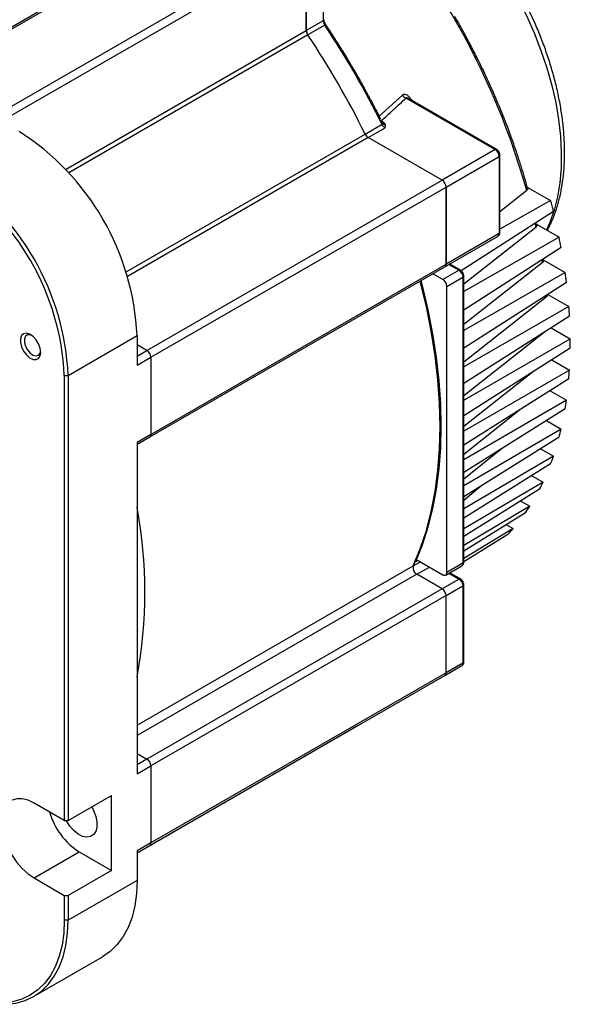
# Model space of a CAD drawing. Header units: millimetres. Extents: x 31236 to 33897, y 9912 to 10933.
# Tile 41 of 47: x 33379 to 33478, y 10665 to 10842. Entities that reach past the tile are written whole.
import ezdxf

# ---------------------------------------------------------------- set-up
doc = ezdxf.new("R2010")
doc.units = ezdxf.units.MM

msp = doc.modelspace()

# ---------------------------------------------------------------- linework, layer by layer
at = {"color": 7, "linetype": 'Continuous', "lineweight": 25}
for p, q in [((33417.25, 10863.23), (33364.22, 10832.62)), ((33364.72, 10832.57), (33417.75, 10863.18)), ((33376.74, 10825.63), (33429.77, 10856.25)), ((33433.52, 10856.78), (33433.52, 10841.44)), ((33377.45, 10824.41), (33430.48, 10855.02)), ((33430.48, 10839.68), (33430.48, 10855.02)), ((33430.48, 10855.02), (33430.48, 10839.68)), ((33433.52, 10841.44), (33430.48, 10839.68)), ((33433.79, 10840.64), (33430.75, 10838.89)), ((33433.99, 10840.73), (33433.91, 10840.85)), ((33433.98, 10840.72), (33433.98, 10840.73)), ((33387.24, 10814.72), (33430.48, 10839.68)), ((33430.75, 10838.89), (33387.81, 10814.1)), ((33443.58, 10824.28), (33447.73, 10828.07)), ((33448.39, 10827.53), (33464.42, 10818.28)), ((33464.67, 10818.3), (33448.72, 10827.51)), ((33441.04, 10821.07), (33444.08, 10822.82)), ((33441.59, 10820.44), (33444.63, 10822.19)), ((33444.26, 10823.22), (33443.91, 10823.42)), ((33398.1, 10796.28), (33441.04, 10821.07)), ((33441.59, 10820.44), (33398.35, 10795.47)), ((33454.87, 10812.77), (33441.59, 10820.44)), ((33454.87, 10812.77), (33441.59, 10820.44)), ((33464.42, 10818.28), (33454.87, 10812.77)), ((33455.58, 10811.54), (33465.13, 10817.05)), ((33464.68, 10818.29), (33464.67, 10818.3)), ((33465.1, 10817.86), (33465.02, 10817.96)), ((33465.13, 10817.05), (33465.13, 10803.17)), ((33465.27, 10817.27), (33465.27, 10817.26)), ((33465.27, 10803.38), (33465.27, 10817.26)), ((33401.84, 10782.15), (33454.87, 10812.77)), ((33402.55, 10780.93), (33455.58, 10811.54)), ((33455.58, 10797.66), (33455.58, 10811.54)), ((33455.58, 10811.54), (33455.58, 10797.66)), ((33470.16, 10811.54), (33474.37, 10809.12)), ((33470.08, 10810.93), (33465.27, 10807.11)), ((33474.37, 10809.12), (33465.27, 10803.94)), ((33474.86, 10807.17), (33458.31, 10796.47)), ((33471.86, 10804.67), (33471.76, 10805.17)), ((33471.82, 10804.87), (33475.89, 10802.52)), ((33455.37, 10797.2), (33464.92, 10802.71)), ((33465.13, 10803.17), (33455.58, 10797.66)), ((33471.71, 10804.28), (33458.77, 10794.06)), ((33475.89, 10802.52), (33458.77, 10792.75)), ((33476.25, 10800.65), (33458.77, 10789.41)), ((33402.55, 10767.05), (33455.58, 10797.66)), ((33456.09, 10797.61), (33457.91, 10796.56)), ((33458.16, 10796.58), (33456.23, 10797.7)), ((33472.86, 10797.9), (33458.77, 10786.8)), ((33472.78, 10798.41), (33472.86, 10797.9)), ((33473, 10798.47), (33476.98, 10796.18)), ((33402.34, 10766.59), (33455.37, 10797.2)), ((33455.02, 10794.88), (33453.19, 10795.94)), ((33457.91, 10796.56), (33455.02, 10794.88)), ((33458.18, 10796.58), (33458.17, 10796.58)), ((33458.6, 10796.14), (33458.52, 10796.24)), ((33476.98, 10796.18), (33458.77, 10785.75)), ((33458.77, 10795.55), (33458.77, 10795.54)), ((33458.77, 10744.1), (33458.77, 10795.54)), ((33455.72, 10793.66), (33458.62, 10795.33)), ((33458.62, 10795.33), (33458.62, 10743.89)), ((33477.21, 10794.38), (33458.77, 10782.58)), ((33455.72, 10742.22), (33455.72, 10793.66)), ((33473.54, 10792.03), (33473.57, 10791.73)), ((33473.85, 10792.23), (33477.64, 10790.04)), ((33473.57, 10791.73), (33458.77, 10780.07)), ((33477.64, 10790.04), (33458.77, 10779.19)), ((33477.76, 10788.31), (33458.77, 10776.21)), ((33473.28, 10785.46), (33458.77, 10774)), ((33474.45, 10786.2), (33477.9, 10784.22)), ((33387.7, 10777.66), (33400.07, 10784.81)), ((33400.07, 10784.81), (33400.07, 10779.5)), ((33401.84, 10782.15), (33400.07, 10783.17)), ((33458.77, 10773.18), (33477.9, 10784.22)), ((33400.07, 10781.13), (33401.84, 10782.15)), ((33477.9, 10782.55), (33458.77, 10770.41)), ((33400.07, 10779.5), (33402.55, 10780.93)), ((33402.55, 10780.93), (33402.55, 10767.05)), ((33474.59, 10780.45), (33477.76, 10778.62)), ((33477.76, 10778.62), (33458.77, 10767.62)), ((33471.04, 10778.2), (33458.77, 10768.46)), ((33386.99, 10777.66), (33387.7, 10777.66)), ((33386.99, 10777.66), (33386.99, 10697.61)), ((33387.7, 10777.66), (33387.7, 10697.61)), ((33477.64, 10777.03), (33458.77, 10765.09)), ((33474.26, 10774.89), (33477.21, 10773.18)), ((33477.21, 10773.18), (33458.77, 10762.45)), ((33476.98, 10771.66), (33458.77, 10760.18)), ((33468.79, 10771.43), (33458.77, 10763.41)), ((33473.62, 10769.54), (33476.25, 10768.02)), ((33476.25, 10768.02), (33458.77, 10757.79)), ((33402.55, 10767.05), (33400.07, 10765.62)), ((33400.07, 10765.28), (33402.34, 10766.59)), ((33400.07, 10765.62), (33400.07, 10706.01)), ((33475.89, 10766.56), (33458.77, 10755.81)), ((33465.49, 10764.42), (33458.77, 10758.98)), ((33472.53, 10764.45), (33474.86, 10763.11)), ((33474.86, 10763.11), (33458.77, 10753.64)), ((33474.37, 10761.73), (33458.77, 10751.96)), ((33473, 10758.46), (33458.77, 10750.04)), ((33471, 10759.62), (33473, 10758.46)), ((33462.02, 10757.85), (33458.77, 10755.18)), ((33472.37, 10757.17), (33458.77, 10748.68)), ((33468.99, 10755.06), (33470.63, 10754.12)), ((33470.63, 10754.12), (33458.77, 10747.04)), ((33469.83, 10752.92), (33458.77, 10746.03)), ((33467.67, 10750.11), (33458.77, 10744.75)), ((33466.45, 10750.81), (33467.67, 10750.11)), ((33466.68, 10749.02), (33458.77, 10744.11)), ((33450.5, 10744.35), (33450.11, 10744.13)), ((33450.77, 10744.26), (33455.02, 10741.81)), ((33400.07, 10714.77), (33449.68, 10743.41)), ((33449.68, 10743.41), (33450.97, 10744.15)), ((33450.34, 10741.9), (33452.6, 10743.2)), ((33455.52, 10741.76), (33458.41, 10743.43)), ((33458.62, 10743.89), (33455.72, 10742.22)), ((33450.34, 10741.9), (33400.07, 10712.88)), ((33454.87, 10739.28), (33450.34, 10741.9)), ((33454.87, 10739.28), (33450.34, 10741.9)), ((33457.91, 10741.03), (33454.87, 10739.28)), ((33456.09, 10742.09), (33457.91, 10741.03)), ((33458.16, 10741.06), (33456.23, 10742.17)), ((33458.16, 10741.06), (33458.18, 10741.05)), ((33458.6, 10740.61), (33458.52, 10740.71)), ((33454.87, 10739.28), (33401.84, 10708.66)), ((33455.58, 10738.05), (33458.62, 10739.81)), ((33458.62, 10739.81), (33458.62, 10725.93)), ((33458.77, 10740.02), (33458.77, 10740.01)), ((33458.77, 10726.13), (33458.77, 10740.01)), ((33455.58, 10738.05), (33402.55, 10707.44)), ((33455.58, 10724.17), (33455.58, 10738.05)), ((33455.58, 10724.17), (33455.58, 10738.05)), ((33455.37, 10723.71), (33458.41, 10725.47)), ((33458.62, 10725.93), (33455.58, 10724.17)), ((33402.34, 10693.1), (33455.37, 10723.71)), ((33455.58, 10724.17), (33402.55, 10693.56)), ((33430.27, 10709.22), (33439.82, 10714.73)), ((33400.07, 10709.68), (33401.84, 10708.66)), ((33400.07, 10691.79), (33430.27, 10709.22)), ((33430.31, 10709.25), (33430.27, 10709.22)), ((33401.84, 10708.66), (33400.07, 10707.64)), ((33400.07, 10706.01), (33402.55, 10707.44)), ((33402.55, 10707.44), (33402.55, 10693.56)), ((33387.7, 10697.61), (33395.48, 10702.1)), ((33395.48, 10688.63), (33395.48, 10702.1)), ((33386.99, 10697.61), (33381.56, 10700.75)), ((33386.99, 10697.61), (33387.7, 10697.61)), ((33402.55, 10693.56), (33400.07, 10692.13)), ((33400.07, 10691.79), (33402.34, 10693.1)), ((33381.56, 10687.27), (33389.69, 10691.97)), ((33389.69, 10691.97), (33395.48, 10688.63)), ((33400.07, 10692.13), (33400.07, 10686.82)), ((33395.48, 10688.63), (33387.7, 10684.14)), ((33381.56, 10687.27), (33386.99, 10684.14)), ((33400.07, 10686.82), (33387.7, 10679.68)), ((33386.99, 10684.14), (33386.99, 10679.68)), ((33386.99, 10684.14), (33387.7, 10684.14)), ((33387.7, 10684.14), (33387.7, 10679.68)), ((33387.7, 10679.68), (33386.99, 10679.68)), ((33381.48, 10665.94), (33393.86, 10673.09))]:
    msp.add_line(p, q, dxfattribs=at)
at = {"color": 7, "linetype": 'Continuous', "lineweight": 25, "flags": 128}
for points in [[(33454.31, 10864.31), (33456.61, 10862.03), (33458.84, 10859.58), (33460.98, 10856.99), (33463.03, 10854.27), (33464.97, 10851.43), (33466.78, 10848.49), (33468.47, 10845.48), (33470.01, 10842.4), (33471.4, 10839.27), (33472.63, 10836.12), (33473.69, 10832.97), (33474.57, 10829.83), (33475.28, 10826.72), (33475.81, 10823.66), (33476.14, 10820.67), (33476.29, 10817.76), (33476.25, 10814.97), (33476.02, 10812.29), (33475.6, 10809.75), (33475, 10807.37), (33474.21, 10805.15), (33473.62, 10803.83)], [(33471.55, 10805.02), (33471.58, 10804.86), (33471.71, 10804.28)], [(33449.68, 10743.41), (33450.95, 10746.48), (33452.04, 10749.75), (33452.93, 10753.19), (33453.62, 10756.79), (33454.12, 10760.55), (33454.42, 10764.44), (33454.52, 10768.47), (33454.42, 10772.61), (33454.12, 10776.85), (33453.62, 10781.18), (33452.93, 10785.59), (33452.04, 10790.06), (33450.95, 10794.57), (33450.94, 10794.64)], [(33450.94, 10794.64), (33450.95, 10794.57), (33452.04, 10790.06), (33452.93, 10785.59), (33453.62, 10781.18), (33454.12, 10776.85), (33454.42, 10772.61), (33454.52, 10768.47), (33454.42, 10764.44), (33454.12, 10760.55), (33453.62, 10756.79), (33452.93, 10753.19), (33452.04, 10749.75), (33450.95, 10746.48), (33449.68, 10743.41)], [(33451.08, 10794.72), (33451.31, 10793.82), (33452.33, 10789.45), (33453.16, 10785.13), (33453.82, 10780.87), (33454.29, 10776.67), (33454.57, 10772.56), (33454.66, 10768.55), (33454.57, 10764.65), (33454.29, 10760.86), (33453.82, 10757.21), (33453.16, 10753.7), (33452.33, 10750.34), (33451.31, 10747.15), (33450.11, 10744.13)], [(33382.76, 10781.81), (33382.67, 10782.56), (33382.38, 10783.34), (33381.93, 10784.07), (33381.38, 10784.67), (33380.77, 10785.08), (33380.19, 10785.24), (33379.68, 10785.15), (33379.31, 10784.82), (33379.11, 10784.27), (33379.11, 10783.57), (33379.31, 10782.8), (33379.68, 10782.03), (33380.19, 10781.36), (33380.77, 10780.85), (33381.38, 10780.55), (33381.93, 10780.52), (33382.38, 10780.73), (33382.67, 10781.18), (33382.76, 10781.81)], [(33381.11, 10784.88), (33380.87, 10784.96), (33380.38, 10784.96), (33380.02, 10784.71), (33379.82, 10784.23), (33379.82, 10783.6), (33380.02, 10782.9), (33380.38, 10782.23), (33380.87, 10781.66), (33381.42, 10781.29), (33381.94, 10781.16), (33382.38, 10781.29), (33382.66, 10781.66), (33382.76, 10782.03)], [(33450.11, 10744.13), (33450.16, 10744.21), (33450.22, 10744.28), (33450.29, 10744.32), (33450.37, 10744.35), (33450.46, 10744.36), (33450.56, 10744.34), (33450.66, 10744.31), (33450.77, 10744.26)], [(33439.82, 10714.73), (33439.82, 10714.73), (33439.86, 10714.76)], [(33430.27, 10709.22), (33430.27, 10709.22), (33430.31, 10709.25)], [(33381.56, 10700.75), (33380.48, 10701.25), (33379.45, 10701.51), (33378.49, 10701.51), (33377.63, 10701.26), (33376.9, 10700.76), (33376.33, 10700.03), (33375.95, 10699.09), (33375.75, 10697.99), (33375.75, 10696.74), (33375.95, 10695.41), (33376.33, 10694.02), (33376.9, 10692.64), (33377.63, 10691.3), (33378.49, 10690.06), (33379.45, 10688.95), (33380.48, 10688.01), (33381.56, 10687.27)], [(33391.92, 10700.04), (33392.26, 10699.38), (33392.65, 10698.35), (33392.85, 10697.34), (33392.85, 10696.42), (33392.65, 10695.65), (33392.26, 10695.06), (33391.72, 10694.7), (33391.04, 10694.6), (33390.28, 10694.75), (33389.49, 10695.15), (33388.7, 10695.78), (33387.98, 10696.59), (33387.37, 10697.53), (33387.32, 10697.61)], [(33400.07, 10686.82), (33399.97, 10684.48), (33399.67, 10682.28), (33399.16, 10680.24), (33398.46, 10678.38), (33397.57, 10676.72), (33396.5, 10675.28), (33395.26, 10674.06), (33393.86, 10673.09), (33393.86, 10673.09)], [(33386.99, 10679.68), (33386.89, 10677.37), (33386.59, 10675.21), (33386.09, 10673.2), (33385.4, 10671.38), (33384.53, 10669.74), (33383.48, 10668.32), (33382.26, 10667.13), (33380.88, 10666.17), (33379.37, 10665.46), (33377.72, 10665), (33375.97, 10664.8), (33374.11, 10664.86), (33372.19, 10665.17), (33370.2, 10665.74), (33368.18, 10666.57), (33366.13, 10667.63)], [(33366.49, 10667.43), (33368.56, 10666.34), (33370.62, 10665.51), (33372.64, 10664.93), (33374.6, 10664.61), (33376.49, 10664.55), (33378.27, 10664.75), (33379.94, 10665.22), (33381.49, 10665.94), (33382.88, 10666.92), (33384.12, 10668.13), (33385.19, 10669.58), (33386.08, 10671.24), (33386.79, 10673.09), (33387.29, 10675.13), (33387.6, 10677.34), (33387.7, 10679.68)]]:
    msp.add_lwpolyline(points, dxfattribs=at)
at = {"color": 7, "linetype": 'Continuous', "lineweight": 25}
for centre, radius, start, end in [((33339.37, 10774.14), 135.79, 15.7203, 46.8974), ((33433.42, 10841.67), 0.251, 294.3747, 354.3052), ((33435.01, 10841.5), 1.49, 182.2942, 215.0161), ((33434.07, 10840.26), 0.476, 100.7781, 126.6811), ((33306.84, 10755.47), 152.87, 26.1412, 33.8588), ((33431.97, 10839.74), 1.49, 182.2942, 215.0161), ((33431.97, 10839.74), 1.49, 182.2942, 215.0161), ((33303.8, 10753.71), 152.87, 26.1412, 33.8588), ((33303.8, 10753.71), 152.87, 26.1412, 33.8588), ((33448.88, 10828.8), 1.36, 212.5041, 248.8664), ((33444.63, 10823.21), 0.47, 214.9271, 277.5729), ((33354.02, 10782.71), 46.1, 2.6055, 57.3945), ((33442.39, 10821.7), 1.49, 204.9831, 237.7074), ((33442.39, 10821.7), 1.49, 204.9831, 237.7074), ((33464.57, 10818.08), 0.246, 64.5035, 126.3418), ((33463.59, 10816.98), 1.54, 2.6055, 57.3945), ((33465.03, 10817.28), 0.246, 293.6686, 355.2901), ((33341.7, 10775.6), 45.34, 2.6055, 57.3945), ((33341.64, 10775.57), 46.1, 2.6055, 57.3945), ((33454.05, 10811.47), 1.54, 2.6055, 57.3945), ((33454.05, 10811.47), 1.54, 2.6055, 57.3945), ((33356.31, 10778.3), 122.02, 13.6882, 14.6294), ((33464.64, 10803.12), 0.493, 305.0133, 6.2988), ((33465.02, 10803.4), 0.251, 294.3747, 354.3052), ((33365.84, 10780.41), 112.26, 10.3874, 11.3581), ((33455.09, 10797.61), 0.493, 305.0133, 6.2988), ((33455.11, 10797.6), 0.48, 304.0564, 7.2558), ((33458.06, 10796.36), 0.246, 64.5035, 126.3418), ((33457.09, 10795.26), 1.54, 2.6055, 57.3945), ((33458.52, 10795.56), 0.246, 293.6686, 355.2901), ((33375.85, 10782.03), 102.11, 6.949, 7.9655), ((33454.19, 10793.59), 1.54, 2.6055, 57.3945), ((33386.11, 10783.05), 91.8, 3.2875, 4.3679), ((33396.09, 10783.38), 81.81, 359.4185, 0.5815), ((33401.01, 10780.86), 1.54, 2.6055, 57.3945), ((33405.68, 10783.05), 72.21, 355.219, 356.4869), ((33414.76, 10782.03), 63.07, 350.5334, 351.935), ((33422.91, 10780.41), 54.76, 345.3527, 346.9191), ((33402.06, 10766.99), 0.493, 305.0133, 6.2988), ((33430, 10778.3), 47.36, 339.5223, 341.2913), ((33435.87, 10775.85), 41, 332.9003, 334.9148), ((33318.51, 10738.67), 82.98, 349.3917, 10.6083), ((33440.38, 10773.29), 35.81, 325.3318, 327.6374), ((33443.46, 10770.93), 31.92, 316.6642, 319.3034), ((33451.03, 10743.09), 1.39, 167.0403, 239.754), ((33451.03, 10743.09), 1.39, 167.0403, 239.754), ((33458.15, 10743.83), 0.48, 304.0564, 7.2558), ((33458.52, 10744.12), 0.251, 294.3747, 354.3052), ((33455.29, 10742.15), 0.437, 230.7967, 9.214), ((33458.06, 10740.84), 0.24, 63.9646, 127.2613), ((33457.09, 10739.74), 1.54, 2.6055, 57.3945), ((33454.05, 10737.98), 1.54, 2.6055, 57.3945), ((33454.05, 10737.98), 1.54, 2.6055, 57.3945), ((33458.52, 10740.03), 0.246, 293.6686, 355.2901), ((33458.15, 10725.87), 0.48, 304.0564, 7.2558), ((33458.52, 10726.16), 0.251, 294.3747, 354.3052), ((33455.09, 10724.12), 0.493, 305.0133, 6.2988), ((33455.11, 10724.11), 0.48, 304.0564, 7.2558), ((33401.01, 10707.37), 1.54, 2.6055, 57.3945), ((33396.55, 10702.69), 12.73, 196.1471, 237.3628), ((33402.06, 10693.5), 0.493, 305.0133, 6.2988)]:
    msp.add_arc(centre, radius, start, end, dxfattribs=at)
for points, knots in [([(33473.79, 10803.73), (33474.09, 10804.32), (33474.7, 10805.53), (33475.42, 10807.52), (33476.02, 10809.66), (33476.47, 10811.91), (33476.76, 10814.27), (33476.9, 10816.72), (33476.88, 10819.25), (33476.72, 10821.85), (33476.41, 10824.49), (33475.96, 10827.18), (33475.36, 10829.89), (33474.64, 10832.6), (33473.79, 10835.3), (33472.84, 10837.93), (33471.82, 10840.44), (33470.84, 10842.61), (33469.91, 10844.52), (33468.95, 10846.38), (33468.22, 10847.68), (33467.82, 10848.4)], [0, 0, 0, 0, 0.054157, 0.110596, 0.167183, 0.223846, 0.280524, 0.337168, 0.393733, 0.450186, 0.506498, 0.562628, 0.618512, 0.674042, 0.729012, 0.782979, 0.834796, 0.882888, 0.917085, 0.953795, 1, 1, 1, 1]), ([(33433.91, 10840.85), (33433.85, 10840.96), (33433.77, 10841.13), (33433.7, 10841.36), (33433.67, 10841.52), (33433.67, 10841.6), (33433.67, 10841.64)], [0, 0, 0, 0, 0.421314, 0.585545, 0.840315, 1, 1, 1, 1]), ([(33470.22, 10811.34), (33470.05, 10811.98), (33469.54, 10813.86), (33468.54, 10816.98), (33467.26, 10820.68), (33465.86, 10824.35), (33464.37, 10827.92), (33462.84, 10831.34), (33461.41, 10834.3), (33460.08, 10836.9), (33458.73, 10839.45), (33457.72, 10841.23), (33457.15, 10842.24)], [0, 0, 0, 0, 0.061376, 0.180481, 0.298927, 0.416292, 0.531686, 0.642839, 0.747093, 0.821043, 0.898648, 1, 1, 1, 1]), ([(33439.42, 10832), (33438.65, 10833.32), (33437.55, 10835.18), (33435.85, 10837.88), (33434.82, 10839.49), (33434.11, 10840.53), (33433.98, 10840.72)], [0, 0, 0, 0, 0.4443, 0.6282621, 0.9330195, 1, 1, 1, 1]), ([(33443.87, 10823.69), (33443.65, 10824.13), (33443.06, 10825.34), (33441.96, 10827.43), (33440.7, 10829.77), (33439.81, 10831.32), (33439.42, 10832)], [0, 0, 0, 0, 0.157478, 0.4313, 0.750118, 1, 1, 1, 1]), ([(33443.91, 10823.42), (33444.66, 10824.11), (33446.16, 10825.48), (33447.65, 10826.85), (33448.39, 10827.53)], [0, 0, 0, 0, 0.503414, 1, 1, 1, 1]), ([(33447.73, 10828.07), (33447.75, 10828.09), (33447.79, 10828.12), (33447.85, 10828.16), (33447.92, 10828.2), (33447.99, 10828.22), (33448.07, 10828.23), (33448.2, 10828.23), (33448.39, 10828.19), (33448.63, 10828.07), (33448.86, 10827.88), (33449.07, 10827.66), (33449.26, 10827.4), (33449.36, 10827.21), (33449.41, 10827.11)], [0, 0, 0, 0, 0.042677, 0.084499, 0.125824, 0.167022, 0.208465, 0.250519, 0.372853, 0.500924, 0.622629, 0.750396, 0.873464, 1, 1, 1, 1]), ([(33448.72, 10827.51), (33448.68, 10827.53), (33448.62, 10827.56), (33448.53, 10827.59), (33448.47, 10827.6), (33448.43, 10827.59), (33448.4, 10827.57), (33448.39, 10827.55), (33448.39, 10827.53)], [0, 0, 0, 0, 0.281868, 0.480755, 0.651877, 0.734006, 0.817634, 1, 1, 1, 1]), ([(33444.25, 10822.94), (33444.24, 10822.96), (33444.22, 10823), (33444.19, 10823.06), (33444.16, 10823.12), (33444.1, 10823.2), (33444.02, 10823.31), (33443.95, 10823.38), (33443.91, 10823.42)], [0, 0, 0, 0, 0.108002, 0.227155, 0.35759, 0.499401, 0.711554, 1, 1, 1, 1]), ([(33444.63, 10822.19), (33444.52, 10822.25), (33444.42, 10822.34), (33444.23, 10822.56), (33444.14, 10822.69), (33444.08, 10822.82)], [0, 0, 0, 0, 0.5, 0.5, 1, 1, 1, 1]), ([(33444.63, 10822.19), (33444.66, 10822.28), (33444.69, 10822.37), (33444.71, 10822.56), (33444.71, 10822.65), (33444.69, 10822.74)], [0, 0, 0, 0, 0.5, 0.5, 1, 1, 1, 1]), ([(33465.02, 10817.96), (33464.97, 10818.03), (33464.89, 10818.15), (33464.76, 10818.25), (33464.69, 10818.28), (33464.67, 10818.3)], [0, 0, 0, 0, 0.535289, 0.841365, 1, 1, 1, 1]), ([(33465.27, 10817.26), (33465.27, 10817.32), (33465.26, 10817.46), (33465.2, 10817.66), (33465.13, 10817.8), (33465.1, 10817.86)], [0, 0, 0, 0, 0.288242, 0.695235, 1, 1, 1, 1]), ([(33470.22, 10811.34), (33470.23, 10811.33), (33470.28, 10811.25), (33470.24, 10811.1), (33470.13, 10810.99), (33470.08, 10810.93)], [0, 0, 0, 0, 0.1081889, 0.5785543, 1, 1, 1, 1]), ([(33471.87, 10804.67), (33471.87, 10804.66), (33471.91, 10804.59), (33471.87, 10804.45), (33471.76, 10804.33), (33471.71, 10804.28)], [0, 0, 0, 0, 0.047958, 0.522551, 1, 1, 1, 1]), ([(33464.91, 10802.72), (33464.96, 10802.75), (33465.09, 10802.82), (33465.22, 10803.04), (33465.28, 10803.25), (33465.27, 10803.36), (33465.27, 10803.38)], [0, 0, 0, 0, 0.191732, 0.562446, 0.94712, 1, 1, 1, 1]), ([(33473.03, 10798.26), (33473.03, 10798.2), (33473.04, 10798.07), (33472.92, 10797.96), (33472.86, 10797.9)], [0, 0, 0, 0, 0.464938, 1, 1, 1, 1]), ([(33473.03, 10798.26), (33473.02, 10798.33), (33473.01, 10798.43), (33473, 10798.53), (33472.99, 10798.55)], [0, 0, 0, 0, 0.71208, 1, 1, 1, 1]), ([(33458.52, 10796.24), (33458.46, 10796.31), (33458.38, 10796.43), (33458.25, 10796.53), (33458.19, 10796.57), (33458.16, 10796.58)], [0, 0, 0, 0, 0.535289, 0.841365, 1, 1, 1, 1]), ([(33458.76, 10795.54), (33458.76, 10795.6), (33458.76, 10795.74), (33458.7, 10795.94), (33458.63, 10796.08), (33458.6, 10796.14)], [0, 0, 0, 0, 0.288242, 0.695235, 1, 1, 1, 1]), ([(33473.72, 10792.15), (33473.73, 10792.14), (33473.77, 10792.06), (33473.74, 10791.92), (33473.65, 10791.8), (33473.58, 10791.74), (33473.57, 10791.73)], [0, 0, 0, 0, 0.089577, 0.51751, 0.943367, 1, 1, 1, 1]), ([(33458.41, 10743.45), (33458.45, 10743.47), (33458.58, 10743.54), (33458.72, 10743.76), (33458.77, 10743.97), (33458.77, 10744.08), (33458.76, 10744.1)], [0, 0, 0, 0, 0.183983, 0.558251, 0.946613, 1, 1, 1, 1]), ([(33458.52, 10740.71), (33458.46, 10740.79), (33458.38, 10740.9), (33458.25, 10741.01), (33458.18, 10741.04), (33458.16, 10741.05)], [0, 0, 0, 0, 0.534737, 0.840498, 1, 1, 1, 1]), ([(33458.76, 10740.01), (33458.76, 10740.07), (33458.76, 10740.21), (33458.7, 10740.42), (33458.63, 10740.55), (33458.6, 10740.61)], [0, 0, 0, 0, 0.288242, 0.695235, 1, 1, 1, 1]), ([(33458.41, 10725.48), (33458.45, 10725.51), (33458.58, 10725.57), (33458.72, 10725.8), (33458.77, 10726), (33458.77, 10726.12), (33458.76, 10726.13)], [0, 0, 0, 0, 0.183983, 0.558251, 0.946613, 1, 1, 1, 1])]:
    msp.add_open_spline(points, degree=3, knots=knots, dxfattribs=at)
msp.add_open_spline([(33444.69, 10822.74), (33444.65, 10822.92), (33444.49, 10823.09), (33444.26, 10823.22)], degree=3, dxfattribs=at)

doc.saveas('drawing.dxf')
